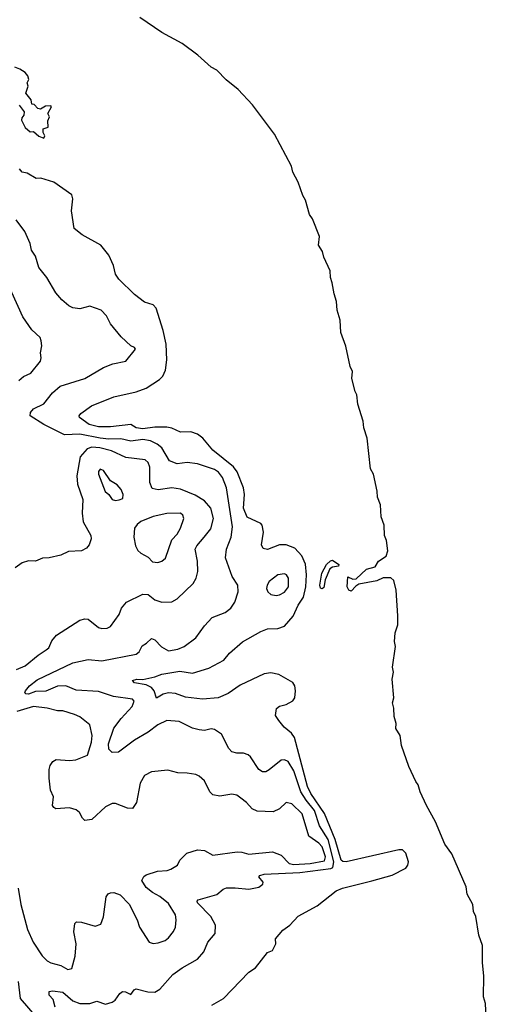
# Model space of a CAD drawing. Extents: x 1493970 to 1595317, y 729910 to 844791.
# Tile 97 of 256: x 1586503 to 1589242, y 768761 to 774524. Entities that reach past the tile are written whole.
import ezdxf

# ---------------------------------------------------------------- set-up
doc = ezdxf.new("R2010")
doc.units = 0

msp = doc.modelspace()

# ---------------------------------------------------------------- linework, layer by layer
at = {"layer": '0CON10XD'}
for points in [[(1589242.5, 768555), (1589232.1, 768765), (1589219.2, 768805), (1589222.1, 768925), (1589214, 769005), (1589214.9, 769105), (1589192.9, 769165), (1589175, 769274.4), (1589161.4, 769305), (1589156.7, 769345), (1589125, 769405.8), (1589117.9, 769447.9), (1589035, 769642.1), (1588992.7, 769697.3), (1588938.9, 769828.9), (1588885.6, 769925), (1588848.4, 770005), (1588837.9, 770045), (1588823.3, 770065), (1588783.6, 770153.6), (1588739.5, 770275), (1588732.9, 770335), (1588707.5, 770375), (1588709.5, 770405), (1588696.5, 770445), (1588695.4, 770495), (1588687.7, 770525), (1588694.2, 770555), (1588685.5, 770665), (1588692.1, 770705), (1588687.2, 770735), (1588705.5, 770855), (1588698.4, 770885), (1588703.1, 770935), (1588717.7, 770982.3), (1588718.3, 771035), (1588709.2, 771185), (1588695, 771240.8), (1588677.3, 771257.3), (1588632.4, 771257.6), (1588595, 771239.4), (1588490.5, 771219.5), (1588471.6, 771208.4), (1588445, 771179.5), (1588430.6, 771185), (1588421.2, 771205), (1588425, 771262.5), (1588455, 771248.6), (1588475, 771251.3), (1588535, 771308.3), (1588585, 771321.2), (1588605.8, 771355), (1588649.2, 771385), (1588659.3, 771415), (1588651.4, 771475), (1588640.3, 771505), (1588637.4, 771565), (1588621.4, 771615), (1588617.1, 771685), (1588598.9, 771728.9), (1588596.8, 771765), (1588574.8, 771865), (1588558.5, 771895), (1588539.1, 772075), (1588520.1, 772135), (1588515.2, 772175), (1588483.3, 772273.3), (1588477.7, 772327.7), (1588468, 772348), (1588449, 772425), (1588452.4, 772465), (1588439.3, 772495), (1588412.9, 772612.9), (1588384.2, 772694.2), (1588381, 772765), (1588363.9, 772823.9), (1588359.4, 772875), (1588345, 772919.5), (1588334.1, 772985), (1588323, 773015), (1588322.2, 773055), (1588284.9, 773135), (1588277.6, 773167.6), (1588254, 773205), (1588260.1, 773255), (1588218.2, 773358.2), (1588200.7, 773385), (1588177.1, 773467.1), (1588161.5, 773495), (1588135, 773572.7), (1588102.8, 773632.8), (1588096.2, 773666.2), (1587995, 773853.7), (1587866.2, 774026.2), (1587782.6, 774115), (1587712.9, 774172.9), (1587658.2, 774228.2), (1587625, 774247.5), (1587547.6, 774317.6), (1587455.3, 774385.3), (1587335, 774450.3), (1587207, 774537)], [(1586645, 773830), (1586650, 773845), (1586640, 773865), (1586640, 773885), (1586670, 773895), (1586668.3, 773931.7), (1586677.5, 773955), (1586667.5, 773975), (1586690, 774015), (1586685, 774020), (1586655, 774017.5), (1586625, 774000), (1586610, 774005), (1586588.3, 774028.3), (1586575, 774030), (1586570, 774055), (1586540, 774095), (1586552.5, 774135), (1586547.5, 774155), (1586556.7, 774175), (1586551.2, 774195), (1586536, 774215), (1586505, 774235.7), (1586475, 774247.1)], [(1586500, 774025), (1586530, 773985), (1586527.5, 773965), (1586515, 773950), (1586513.6, 773936.4), (1586535, 773892.5), (1586565, 773867.5), (1586585, 773870), (1586615, 773842.5), (1586645, 773830)], [(1588021.5, 770421.5), (1588001.3, 770451.3), (1588007.1, 770492.9), (1588024.5, 770505.5), (1588065, 770516.2), (1588103, 770537), (1588114.7, 770555.3), (1588119.5, 770595), (1588115.3, 770625), (1588103.8, 770645), (1588021.5, 770691.5), (1587975, 770700.7), (1587935, 770694.5), (1587795, 770629.8), (1587725, 770580.2), (1587665, 770555.6), (1587575, 770547.1), (1587475, 770558.5), (1587415, 770579.6), (1587375, 770583.8), (1587342.9, 770577.1), (1587305, 770552.5), (1587291.2, 770595), (1587275.8, 770615.8), (1587245, 770630.4), (1587175, 770643.5), (1587164.3, 770655.7), (1587190, 770665), (1587225, 770662.9), (1587295, 770678.1), (1587335, 770694.3), (1587441.1, 770711.1), (1587515, 770699.4), (1587612.1, 770727.9), (1587698.9, 770775), (1587732.9, 770817.1), (1587808.3, 770881.7), (1587916, 770944), (1587955, 770958.9), (1588015, 770960.8), (1588055, 770974.6), (1588105, 771032.9), (1588133.6, 771096.4), (1588164.8, 771145), (1588179.3, 771205), (1588183.9, 771275), (1588176.6, 771336.6), (1588155, 771386.9), (1588115, 771431.5), (1588065, 771451.1), (1588025, 771450), (1587955, 771422.3), (1587928.5, 771428.5), (1587919.7, 771449.7), (1587931.2, 771525), (1587923.9, 771565), (1587915, 771575.3), (1587835, 771612.9), (1587813.4, 771665), (1587819.2, 771745), (1587814.7, 771785), (1587777.3, 771877.3), (1587756.6, 771906.6), (1587635.3, 772005), (1587575.1, 772075.1), (1587545, 772098.4), (1587505, 772112.5), (1587445, 772110), (1587395, 772132.8), (1587365, 772138.9), (1587295, 772139.7), (1587225, 772129.4), (1587185, 772136), (1587154.2, 772154.2), (1587035, 772141.3), (1586965, 772140.7), (1586910.8, 772155), (1586853.8, 772195), (1586851.2, 772205), (1586861.1, 772218.9), (1586923.8, 772265), (1587055, 772317.1), (1587185, 772346.4), (1587243.4, 772366.6), (1587321.5, 772418.5), (1587341.4, 772438.6), (1587356.5, 772473.5), (1587365.7, 772534.3), (1587360.7, 772625), (1587344.5, 772704.5), (1587303.1, 772835), (1587285, 772855.6), (1587235, 772870.6), (1587175.7, 772915), (1587083.3, 773005), (1587064.4, 773035), (1587052, 773085), (1587025.9, 773145.9), (1586978, 773205), (1586868.8, 773265), (1586821.7, 773301.7), (1586806.7, 773405), (1586813.8, 773475), (1586809.3, 773499.3), (1586703.3, 773573.3), (1586626.1, 773596.1), (1586600, 773595), (1586547, 773627), (1586518.3, 773631.7), (1586501.7, 773651.7)], [(1586710.5, 768745), (1586698.5, 768788.5), (1586676.2, 768815), (1586676.7, 768835), (1586695, 768840.6), (1586755, 768831.1), (1586815, 768781.5), (1586855, 768765.4), (1586915, 768765.5), (1586955, 768778.9), (1587005, 768761.2), (1587045, 768773.3), (1587062.5, 768785), (1587090, 768825), (1587105, 768836), (1587123.9, 768833.9), (1587155, 768817.5), (1587173.3, 768845), (1587185, 768851.2), (1587253.6, 768833.6), (1587295, 768832.5), (1587325, 768848.6), (1587401.1, 768935), (1587455, 768973.6), (1587545.3, 769024.7), (1587582, 769068), (1587605.8, 769125), (1587647.5, 769175), (1587650, 769225), (1587623.1, 769275), (1587544.3, 769355), (1587542, 769365), (1587548, 769372), (1587657.3, 769402.7), (1587695, 769434.2), (1587715, 769441.9), (1587765, 769443.5), (1587845.5, 769434.5), (1587905, 769447.5), (1587927.5, 769465), (1587930, 769475), (1587903.3, 769506.7), (1587910, 769515), (1587935, 769521.9), (1588145, 769532), (1588325, 769555.5), (1588337.6, 769562.4), (1588344.1, 769595), (1588309.8, 769725), (1588260.2, 769805), (1588231.1, 769895), (1588181.3, 769955), (1588150.3, 770005), (1588108.2, 770128.2), (1588075, 770181.8), (1588055, 770192.7), (1588035, 770189.5), (1587965, 770133.3), (1587945, 770122.5), (1587925, 770121.1), (1587904.7, 770134.7), (1587855, 770210), (1587840.9, 770220.9), (1587815, 770231.4), (1587775, 770230), (1587745, 770238.8), (1587727.9, 770257.9), (1587685, 770342), (1587645, 770368.6), (1587625, 770372.5), (1587585.5, 770364.5), (1587555, 770366.9), (1587515, 770378.1), (1587437.2, 770417.2), (1587365, 770421.2), (1587312.3, 770397.7), (1587255.8, 770354.2), (1587175, 770307.3), (1587082.7, 770237.3), (1587045, 770234.5), (1587024.6, 770255), (1587022.5, 770285), (1587055, 770376.5), (1587097, 770433), (1587161.6, 770505), (1587174.4, 770535), (1587165, 770546.2), (1587053, 770563), (1586965, 770591.3), (1586835, 770599.6), (1586774.3, 770624.3), (1586725, 770622.7), (1586656.3, 770593.7), (1586595, 770592), (1586555, 770576.7), (1586538.8, 770578.8), (1586534, 770585), (1586537.5, 770595), (1586561.1, 770625), (1586605, 770660.4), (1586815, 770759.1), (1586905, 770778.9), (1586985, 770771.9), (1587185, 770811.2), (1587203.3, 770825), (1587219.8, 770860.2), (1587245.8, 770874.2), (1587275, 770902.9), (1587295, 770894.4), (1587334.3, 770854.3), (1587375, 770830.4), (1587430.2, 770839.8), (1587466, 770855), (1587534.5, 770905.5), (1587585, 770976.2), (1587630, 771025), (1587706.2, 771055), (1587739.8, 771080.2), (1587764.3, 771115), (1587782.5, 771175), (1587780.8, 771215), (1587748.5, 771265), (1587709.5, 771375), (1587713.8, 771425), (1587741.8, 771495), (1587750.3, 771555), (1587714.1, 771785), (1587691.8, 771845), (1587667.5, 771875), (1587645, 771890.5), (1587545, 771924.4), (1587485, 771932.5), (1587425, 771925.5), (1587381.7, 771941.7), (1587335, 772017.5), (1587309.4, 772039.4), (1587269.9, 772059.9), (1587225, 772067.7), (1587155, 772056.8), (1587095, 772070.6), (1587025, 772068.8), (1586975.4, 772074.6), (1586855, 772097.6), (1586765, 772093.8), (1586644, 772155), (1586564.2, 772205), (1586565.6, 772225), (1586585, 772246.9), (1586645, 772275.6), (1586695, 772340), (1586741.2, 772378.8), (1586885.4, 772424.6), (1586995, 772488), (1587049.1, 772510.9), (1587125, 772526.2), (1587182.5, 772595), (1587176.1, 772606.1), (1587153.3, 772615), (1587097.9, 772667.9), (1587035, 772743.8), (1587010.9, 772790.9), (1586981.2, 772825), (1586915, 772848), (1586855, 772832), (1586815, 772837.5), (1586790.2, 772850.2), (1586749.2, 772885), (1586715.8, 772925), (1586662.5, 773015), (1586614.7, 773074.7), (1586595, 773140), (1586572.2, 773175), (1586564.4, 773215), (1586534.3, 773285), (1586482.1, 773352.1)], [(1586498.4, 772411.6), (1586524.8, 772435.2), (1586569.2, 772455), (1586624.3, 772525), (1586629.2, 772545), (1586624.3, 772575), (1586633.1, 772615), (1586630, 772645), (1586622.5, 772665), (1586575, 772708.6), (1586521.1, 772785), (1586419.5, 773009.5)], [(1586485, 770721.5), (1586535, 770741.6), (1586612.2, 770805), (1586658.6, 770835), (1586673, 770847), (1586691.5, 770888.5), (1586718.5, 770921.5), (1586855, 771009.2), (1586885, 771018.1), (1586905, 771015.5), (1586965, 770966.9), (1586985, 770961.4), (1587016.6, 770963.4), (1587035, 770972), (1587085, 771042), (1587100.4, 771079.6), (1587129.2, 771115), (1587225, 771161.4), (1587255, 771159.4), (1587295, 771128.5), (1587335.4, 771115.4), (1587395, 771117.5), (1587426.2, 771133.8), (1587519.5, 771225), (1587537.8, 771255), (1587546.4, 771293.6), (1587544.6, 771355), (1587531.3, 771425), (1587540.4, 771445), (1587583.6, 771495), (1587622.3, 771545), (1587638.4, 771605), (1587622, 771665), (1587585, 771708.2), (1587532.1, 771742.1), (1587445, 771776.7), (1587394.7, 771784.7), (1587315, 771773.3), (1587280.1, 771780.1), (1587264.7, 771815), (1587265.4, 771905), (1587255, 771932.5), (1587237.4, 771947.4), (1587125, 771961.2), (1587041.6, 772001.6), (1586972.1, 772017.9), (1586925, 772022), (1586898, 772012), (1586857.3, 771965), (1586837.8, 771855), (1586842, 771805), (1586873.8, 771715), (1586868.9, 771635), (1586874.3, 771585.7), (1586920, 771505), (1586921.5, 771485), (1586909.8, 771450.2), (1586895, 771431.4), (1586865, 771415.6), (1586788.3, 771411.7), (1586745, 771390), (1586675, 771374.2), (1586637.7, 771372.3), (1586595, 771354), (1586555, 771356.7), (1586517.5, 771345), (1586476.7, 771315)], [(1587065, 771710), (1587085, 771714), (1587107.5, 771722.5), (1587108.6, 771745), (1587098.1, 771775), (1587075, 771802.5), (1587034.5, 771824.5), (1586995, 771886.2), (1586975, 771892.5), (1586965, 771880), (1586964.4, 771864.4), (1587003.4, 771763.4), (1587025.6, 771745.6), (1587045, 771716), (1587065, 771710)], [(1587312.7, 771347.3), (1587335, 771354.2), (1587356.9, 771373.1), (1587395, 771478.8), (1587425, 771512), (1587445, 771548.8), (1587464.4, 771605), (1587459.2, 771625), (1587445.5, 771635.5), (1587365, 771634.4), (1587285, 771616.5), (1587213, 771587), (1587190.5, 771569.5), (1587175, 771547.5), (1587171.4, 771495), (1587181.9, 771445), (1587195, 771418), (1587212, 771402), (1587255, 771378.6), (1587281.2, 771351.2), (1587312.7, 771347.3)], [(1588275, 771192.5), (1588265, 771197.5), (1588261.4, 771215), (1588273.5, 771285), (1588300.6, 771335), (1588323.4, 771356.6), (1588335, 771360), (1588371.9, 771335), (1588370, 771325), (1588335, 771320.6), (1588320.6, 771309.4), (1588293.3, 771245), (1588285, 771200), (1588275, 771192.5)], [(1588005, 771154.4), (1588025, 771157.1), (1588055, 771172.9), (1588077.3, 771205), (1588077.9, 771255), (1588065.6, 771275), (1588055, 771280.6), (1588015, 771274.2), (1587964.5, 771235.5), (1587952, 771215), (1587948.8, 771195), (1587956.7, 771175), (1587975, 771160), (1588005, 771154.4)], [(1586495, 769441.2), (1586510.7, 769345), (1586549.6, 769199.6), (1586582.2, 769125), (1586635, 769044.4), (1586665, 769014.4), (1586685, 769004.3), (1586745, 768988.1), (1586785, 768964.4), (1586809.3, 768970.7), (1586827.4, 769042.6), (1586834.5, 769115.5), (1586820.5, 769185), (1586825.8, 769234.2), (1586836, 769244), (1586865, 769241.9), (1586945, 769217.5), (1586979.5, 769230.5), (1586995, 769272.5), (1587010.3, 769389.7), (1587021.9, 769408.1), (1587035, 769414), (1587055, 769416), (1587091.2, 769401.2), (1587145, 769346.2), (1587190.5, 769255), (1587205, 769212), (1587262, 769125), (1587285, 769116.7), (1587315, 769120.5), (1587355, 769134.4), (1587375, 769150), (1587403.9, 769186.1), (1587415, 769213.3), (1587420.4, 769255), (1587415.4, 769285), (1587375, 769350.9), (1587325, 769391.8), (1587282, 769415), (1587243.8, 769445), (1587218.8, 769485), (1587231.2, 769508.8), (1587245, 769518.8), (1587309.7, 769540.3), (1587366.2, 769543.8), (1587387.9, 769552.1), (1587426.7, 769575), (1587441.2, 769605), (1587482.9, 769645), (1587545.5, 769665.5), (1587585, 769661.9), (1587635, 769633.3), (1587776.8, 769653.2), (1587805, 769651.9), (1587845, 769639.5), (1587985, 769652.9), (1588035, 769634.5), (1588082.5, 769585), (1588108.4, 769578.4), (1588205.5, 769584.5), (1588288.7, 769601.3), (1588294.5, 769625), (1588275, 769682.1), (1588255, 769704.7), (1588196.2, 769745), (1588157.1, 769875), (1588097.5, 769935), (1588065, 769942.5), (1588025, 769904.3), (1587987.7, 769887.7), (1587895, 769891.4), (1587864.5, 769904.5), (1587831.7, 769941.7), (1587797.9, 769967.9), (1587775, 769984.4), (1587745, 769991.9), (1587675, 769980), (1587635, 769986.9), (1587616.9, 770005), (1587585, 770068.6), (1587555, 770096.9), (1587535, 770105.6), (1587485, 770114.4), (1587430, 770115), (1587371.7, 770131.7), (1587275, 770121.4), (1587235, 770100), (1587208.6, 770055), (1587187, 769943), (1587165, 769908), (1587135, 769909.4), (1587065, 769936.9), (1587045, 769935.8), (1587005, 769916), (1586925, 769842.9), (1586885, 769837.5), (1586870.3, 769850.3), (1586854.4, 769884.4), (1586835, 769898.6), (1586795, 769910), (1586715.6, 769905.6), (1586702.4, 769912.4), (1586695.7, 769925), (1586701.4, 769975), (1586684.2, 770015), (1586676.4, 770085), (1586675.5, 770135), (1586681.1, 770158.9), (1586697.5, 770182.5), (1586716.7, 770193.3), (1586795, 770188.9), (1586832.9, 770192.9), (1586900.8, 770219.2), (1586924.5, 770295), (1586928.2, 770335), (1586915, 770397.1), (1586855, 770444.2), (1586825, 770456.9), (1586755, 770478.6), (1586725, 770478), (1586665, 770493.8), (1586585, 770503.8), (1586487.1, 770475)], [(1587629.2, 768755), (1587697.5, 768795), (1587845, 768948.5), (1587885.3, 768974.7), (1587955, 769063.8), (1587985, 769076.7), (1588003.8, 769115), (1588001.4, 769145), (1588044.8, 769195.2), (1588085, 769224.6), (1588135, 769277.3), (1588245, 769338.1), (1588356.4, 769425), (1588395, 769440.1), (1588566.8, 769483.2), (1588685, 769517.7), (1588765, 769557.7), (1588777.6, 769575), (1588780.9, 769595), (1588765.9, 769645.9), (1588745, 769664.4), (1588725, 769665.5), (1588415, 769594.9), (1588396.2, 769596.2), (1588386, 769605), (1588351.8, 769725), (1588287.8, 769877.8), (1588208.8, 769995), (1588189.1, 770035), (1588112.5, 770322.5), (1588095, 770347.8), (1588052.4, 770382.4), (1588021.5, 770421.5)], [(1586605, 768682.2), (1586507.3, 768795), (1586495.9, 768895)]]:
    msp.add_lwpolyline(points, dxfattribs=at)

doc.saveas('drawing.dxf')
